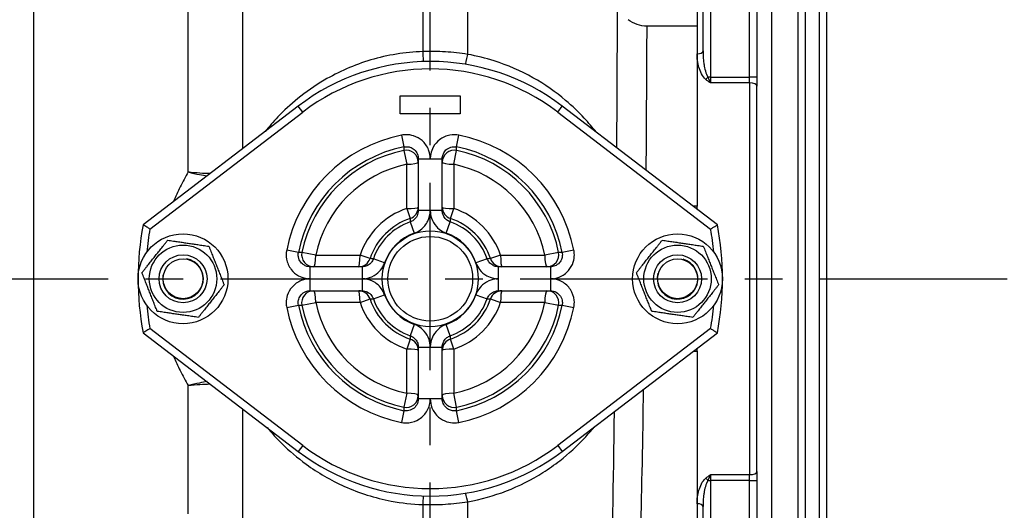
# Model space of a CAD drawing. Header units: millimetres. Extents: x 0 to 5940, y 0 to 4200.
# Tile 35 of 47: x 2077 to 2405, y 2872 to 3036. Entities that reach past the tile are written whole.
import ezdxf

# ---------------------------------------------------------------- set-up
doc = ezdxf.new("R2010")
doc.units = ezdxf.units.MM
doc.header["$LTSCALE"] = 50
doc.linetypes.add('MITTE', pattern=[2, 1.25, -0.25, 0.25, -0.25])
doc.layers.add('02-LINIE-035', color=2, linetype='CONTINUOUS')
doc.layers.add('05-ACHSE', color=1, linetype='MITTE')

msp = doc.modelspace()

# ---------------------------------------------------------------- linework, layer by layer
at = {"layer": '02-LINIE-035'}
for p, q in [((2211.28, 3133.53), (2211.28, 3025.01)), ((2226.28, 3024.06), (2226.28, 3133.53)), ((2151.28, 2992.67), (2151.28, 3081.04)), ((2133.02, 2984.83), (2133.02, 3063.7)), ((2304.78, 3025.21), (2304.78, 3062.17)), ((2307.28, 3062.26), (2307.28, 3016.5)), ((2320.28, 3016.5), (2320.28, 3062.26)), ((2322.78, 3062.17), (2322.78, 3016.41)), ((2081.34, 3059.18), (2081.34, 2839.22)), ((2302.78, 3058.4), (2302.78, 3033.45)), ((2343.55, 3053.34), (2343.55, 2844.06)), ((2346.05, 2844.06), (2346.05, 3052.82)), ((2327.78, 2849.92), (2327.78, 3050.33)), ((2336.44, 3050.33), (2336.44, 2849.92)), ((2338.94, 2849.92), (2338.94, 3050.33)), ((2302.78, 3033.45), (2286.11, 3033.45)), ((2302.78, 3033.45), (2302.78, 2973.38)), ((2302.78, 3033.45), (2302.78, 3024.22)), ((2302.78, 3024.22), (2302.78, 2973.38)), ((2307.28, 3016.5), (2320.28, 3016.5)), ((2307.28, 3016.5), (2307.28, 3014.53)), ((2320.28, 3014.53), (2320.28, 3016.5)), ((2322.78, 3016.41), (2322.78, 3013.46)), ((2320.28, 3014.53), (2307.28, 3014.53)), ((2320.28, 3014.53), (2320.28, 2883.86)), ((2322.78, 2884.93), (2322.78, 3013.46)), ((2203.78, 3004.2), (2203.78, 3010.2)), ((2203.78, 3010.2), (2223.78, 3010.2)), ((2223.78, 3010.2), (2223.78, 3004.2)), ((2169.74, 3006.79), (2117.95, 2967.2)), ((2171.26, 3004.81), (2169.74, 3006.79)), ((2256.29, 3004.81), (2257.81, 3006.79)), ((2309.6, 2967.2), (2257.81, 3006.79)), ((2120.24, 2965.8), (2171.26, 3004.81)), ((2223.78, 3004.2), (2203.78, 3004.2)), ((2256.29, 3004.81), (2307.32, 2965.8)), ((2204.21, 2997.11), (2205, 2993.19)), ((2222.56, 2993.19), (2223.34, 2997.11)), ((2204.97, 2992.03), (2205.93, 2987.39)), ((2221.63, 2987.39), (2222.58, 2992.03)), ((2205.93, 2972.64), (2205.93, 2987.39)), ((2209.78, 2989.26), (2213.78, 2989.26)), ((2209.78, 2989.26), (2209.78, 2971.97)), ((2213.78, 2989.26), (2217.78, 2989.26)), ((2217.78, 2971.97), (2217.78, 2989.26)), ((2221.63, 2987.39), (2221.63, 2972.64)), ((2302.78, 2973.38), (2301.52, 2973.38)), ((2302.78, 2972.41), (2302.78, 2973.38)), ((2205.93, 2972.64), (2207.05, 2969.3)), ((2213.78, 2971.97), (2209.78, 2971.97)), ((2217.78, 2971.97), (2213.78, 2971.97)), ((2220.51, 2969.3), (2221.63, 2972.64)), ((2207.1, 2968.19), (2208.43, 2964.42)), ((2219.13, 2964.42), (2220.45, 2968.19)), ((2169.78, 2957.98), (2165.86, 2958.76)), ((2175.58, 2957.05), (2170.95, 2958)), ((2175.58, 2957.05), (2190.33, 2957.05)), ((2193.68, 2955.93), (2190.33, 2957.05)), ((2237.23, 2957.05), (2233.88, 2955.93)), ((2237.23, 2957.05), (2251.97, 2957.05)), ((2256.61, 2958), (2251.97, 2957.05)), ((2261.7, 2958.76), (2257.78, 2957.98)), ((2198.55, 2954.55), (2194.78, 2955.87)), ((2232.78, 2955.87), (2229, 2954.55)), ((2173.71, 2949.2), (2173.71, 2953.2)), ((2191, 2953.2), (2173.71, 2953.2)), ((2191, 2953.2), (2191, 2949.2)), ((2236.56, 2949.2), (2236.56, 2953.2)), ((2253.85, 2953.2), (2236.56, 2953.2)), ((2253.85, 2953.2), (2253.85, 2949.2)), ((2173.71, 2945.2), (2173.71, 2949.2)), ((2191, 2949.2), (2191, 2945.2)), ((2236.56, 2945.2), (2236.56, 2949.2)), ((2253.85, 2949.2), (2253.85, 2945.2)), ((2173.71, 2945.2), (2191, 2945.2)), ((2194.78, 2942.52), (2198.55, 2943.85)), ((2229, 2943.85), (2232.78, 2942.52)), ((2236.56, 2945.2), (2253.85, 2945.2)), ((2165.86, 2939.63), (2169.78, 2940.41)), ((2170.95, 2940.39), (2175.58, 2941.34)), ((2190.33, 2941.34), (2175.58, 2941.34)), ((2190.33, 2941.34), (2193.68, 2942.47)), ((2233.88, 2942.47), (2237.23, 2941.34)), ((2251.97, 2941.34), (2237.23, 2941.34)), ((2251.97, 2941.34), (2256.61, 2940.39)), ((2257.78, 2940.41), (2261.7, 2939.63)), ((2208.43, 2933.97), (2207.1, 2930.2)), ((2220.45, 2930.2), (2219.13, 2933.97)), ((2117.95, 2931.2), (2169.74, 2891.6)), ((2171.26, 2893.59), (2120.24, 2932.6)), ((2307.32, 2932.6), (2256.29, 2893.59)), ((2257.81, 2891.6), (2309.6, 2931.2)), ((2207.05, 2929.1), (2205.93, 2925.75)), ((2221.63, 2925.75), (2220.51, 2929.1)), ((2205.93, 2911), (2205.93, 2925.75)), ((2209.78, 2926.42), (2213.78, 2926.42)), ((2209.78, 2926.42), (2209.78, 2909.13)), ((2213.78, 2926.42), (2217.78, 2926.42)), ((2217.78, 2909.13), (2217.78, 2926.42)), ((2221.63, 2925.75), (2221.63, 2911)), ((2301.52, 2925.01), (2302.78, 2925.01)), ((2302.78, 2925.01), (2302.78, 2925.98)), ((2302.78, 2925.01), (2302.78, 2864.94)), ((2302.78, 2925.01), (2302.78, 2874.17)), ((2133.02, 2870.74), (2133.02, 2913.56)), ((2205.93, 2911), (2204.97, 2906.37)), ((2222.58, 2906.37), (2221.63, 2911)), ((2213.78, 2909.13), (2209.78, 2909.13)), ((2217.78, 2909.13), (2213.78, 2909.13)), ((2151.28, 2857.09), (2151.28, 2905.72)), ((2205, 2905.2), (2204.21, 2901.28)), ((2223.34, 2901.28), (2222.56, 2905.2)), ((2171.26, 2893.59), (2169.74, 2891.6)), ((2256.29, 2893.59), (2257.81, 2891.6)), ((2322.78, 2884.93), (2322.78, 2881.98)), ((2307.28, 2883.86), (2320.28, 2883.86)), ((2307.28, 2883.86), (2307.28, 2881.89)), ((2320.28, 2881.89), (2307.28, 2881.89)), ((2307.28, 2881.89), (2307.28, 2836.13)), ((2320.28, 2881.89), (2320.28, 2883.86)), ((2320.28, 2836.13), (2320.28, 2881.89)), ((2322.78, 2881.98), (2322.78, 2836.22)), ((2226.28, 2785.45), (2226.28, 2874.84)), ((2211.28, 2873.89), (2211.28, 2825.43)), ((2302.78, 2874.17), (2302.78, 2864.94)), ((2304.78, 2836.22), (2304.78, 2873.19))]:
    msp.add_line(p, q, dxfattribs=at)
for centre, radius in [((2131.28, 2949.2), 15), ((2213.78, 2949.2), 16), ((2296.28, 2949.2), 15), ((2131.28, 2949.2), 11.25), ((2213.78, 2949.2), 14.12), ((2296.28, 2949.2), 11.25), ((2131.28, 2949.2), 8), ((2131.28, 2949.2), 8), ((2296.28, 2949.2), 8), ((2296.28, 2949.2), 8), ((2131.28, 2949.2), 6.64), ((2296.28, 2949.2), 6.64)]:
    msp.add_circle(centre, radius, dxfattribs=at)
for centre, radius, start, end in [((2213.78, 2949.2), 72.5, 52.6006, 127.3994), ((2213.78, 2949.2), 70, 52.6006, 127.3994), ((2213.78, 2949.2), 48.86, 101.2888, 168.7112), ((2213.78, 2949.2), 48.86, 11.2888, 78.7112), ((2213.78, 2949.2), 44.87, 101.2888, 168.7112), ((2213.78, 2949.2), 44.87, 11.2888, 78.7112), ((2213.78, 2949.2), 43.73, 101.6166, 168.3834), ((2213.78, 2949.2), 43.73, 11.6166, 78.3834), ((2213.78, 2949.2), 38.99, 101.6166, 168.3834), ((2213.78, 2949.2), 38.99, 11.6166, 78.3834), ((2213.78, 2949.2), 24.73, 108.5145, 161.4855), ((2213.78, 2949.2), 24.73, 18.5145, 71.4855), ((2213.78, 2949.2), 97.5, 169.3613, 190.6387), ((2213.78, 2949.2), 21.2, 108.5145, 161.4855), ((2213.78, 2949.2), 20.13, 109.3601, 160.6399), ((2213.78, 2949.2), 20.13, 19.3601, 70.6399), ((2213.78, 2949.2), 21.2, 18.5145, 71.4855), ((2213.78, 2949.2), 97.5, 349.3613, 10.6387), ((2213.78, 2949.2), 95, 169.9363, 174.6318), ((2213.78, 2949.2), 16.14, 109.3601, 160.6399), ((2213.78, 2949.2), 16.14, 19.3601, 70.6399), ((2213.78, 2949.2), 95, 5.3682, 10.0637), ((2131.28, 2949.2), 6.79, 170, 80), ((2296.28, 2949.2), 6.79, 164.1665, 74.1665), ((2213.78, 2949.2), 16.14, 199.3601, 250.6399), ((2213.78, 2949.2), 16.14, 289.3601, 340.6399), ((2213.78, 2949.2), 44.87, 191.2888, 258.7112), ((2213.78, 2949.2), 43.73, 191.6166, 258.3834), ((2213.78, 2949.2), 38.99, 191.6166, 258.3834), ((2213.78, 2949.2), 24.73, 198.5145, 251.4855), ((2213.78, 2949.2), 21.2, 198.5145, 251.4855), ((2213.78, 2949.2), 20.13, 199.3601, 250.6399), ((2213.78, 2949.2), 20.13, 289.3601, 340.6399), ((2213.78, 2949.2), 21.2, 288.5145, 341.4855), ((2213.78, 2949.2), 38.99, 281.6166, 348.3834), ((2213.78, 2949.2), 24.73, 288.5145, 341.4855), ((2213.78, 2949.2), 44.87, 281.2888, 348.7112), ((2213.78, 2949.2), 43.73, 281.6166, 348.3834), ((2213.78, 2949.2), 95, 185.3682, 190.0637), ((2213.78, 2949.2), 48.86, 191.2888, 258.7112), ((2213.78, 2949.2), 48.86, 281.2888, 348.7112), ((2213.78, 2949.2), 95, 349.9363, 354.6318), ((2213.78, 2949.2), 72.5, 232.6006, 307.3994), ((2213.78, 2949.2), 70, 232.6006, 307.3994)]:
    msp.add_arc(centre, radius, start, end, dxfattribs=at)
for centre, major_axis, ratio, start_param, end_param in [((2211.28, 3026.66), (0.16, -5), 0.011244, 5.047618, 6.283185), ((2226.28, 3025.68), (-0.81, -4.93), 0.055225, 0, 1.244929), ((2302.78, 3025.21), (2, 0), 0.491963, 4.712389, 6.283185), ((2305.73, 3016.56), (-1.26, -1.55), 0.292558, 1.225914, 1.763561), ((2307.28, 3016.41), (2.5, 0), 0.034899, 1.570796, 1.921566), ((2320.28, 3016.41), (2.5, 0), 0.034899, 0, 1.570796), ((2320.28, 3013.46), (2.5, 0), 0.428436, 0, 1.570796), ((2205.78, 2988.11), (4, 0), 0.999365, 0, 1.773419), ((2221.78, 2988.11), (-4, 0), 0.999365, 4.509766, 6.283185), ((2205.78, 2988.11), (4, 0), 0.180289, 4.749434, 6.283185), ((2221.78, 2988.11), (-4, 0), 0.180289, 0, 1.533751), ((2205.78, 2973.09), (4, 0), 0.110675, 4.749434, 6.283185), ((2205.78, 2973.09), (4, 0), 0.999323, 5.035324, 6.283185), ((2221.78, 2973.09), (-4, 0), 0.999323, 0, 1.247862), ((2221.78, 2973.09), (-4, 0), 0.110675, 0, 1.533751), ((2174.86, 2957.2), (0, -4), 0.999365, 4.509766, 6.283185), ((2174.86, 2957.2), (0, -4), 0.180289, 0, 1.533751), ((2189.89, 2957.2), (0, -4), 0.110675, 0, 1.533751), ((2237.67, 2957.2), (0, -4), 0.110675, 4.749434, 6.283185), ((2252.69, 2957.2), (0, -4), 0.180289, 4.749434, 6.283185), ((2252.69, 2957.2), (0, -4), 0.999365, 0, 1.773419), ((2189.89, 2957.2), (0, -4), 0.999323, 0, 1.247862), ((2237.67, 2957.2), (0, -4), 0.999323, 5.035324, 6.283185), ((2174.86, 2941.2), (0, 4), 0.999365, 0, 1.773419), ((2174.86, 2941.2), (0, 4), 0.180289, 4.749434, 6.283185), ((2189.89, 2941.2), (0, 4), 0.999323, 5.035324, 6.283185), ((2189.89, 2941.2), (0, 4), 0.110675, 4.749434, 6.283185), ((2237.67, 2941.2), (0, 4), 0.999323, 0, 1.247862), ((2237.67, 2941.2), (0, 4), 0.110675, 0, 1.533751), ((2252.69, 2941.2), (0, 4), 0.180289, 0, 1.533751), ((2252.69, 2941.2), (0, 4), 0.999365, 4.509766, 6.283185), ((2205.78, 2925.31), (4, 0), 0.999323, 0, 1.247862), ((2221.78, 2925.31), (-4, 0), 0.999323, 5.035324, 6.283185), ((2205.78, 2925.31), (4, 0), 0.110675, 0, 1.533751), ((2221.78, 2925.31), (-4, 0), 0.110675, 4.749434, 6.283185), ((2205.78, 2910.28), (4, 0), 0.180289, 0, 1.533751), ((2221.78, 2910.28), (-4, 0), 0.180289, 4.749434, 6.283185), ((2205.78, 2910.28), (4, 0), 0.999365, 4.509766, 6.283185), ((2221.78, 2910.28), (-4, 0), 0.999365, 0, 1.773419), ((2320.28, 2884.93), (2.5, 0), 0.428436, 4.712389, 6.283185), ((2305.73, 2881.83), (-1.26, 1.55), 0.292558, 4.519624, 5.057272), ((2307.28, 2881.98), (2.5, 0), 0.034899, 4.361619, 4.712389), ((2320.28, 2881.98), (2.5, 0), 0.034899, 4.712389, 6.283185), ((2211.28, 2871.74), (0.16, 5), 0.015393, 0, 1.125776), ((2226.28, 2872.71), (-0.81, 4.93), 0.07571, 5.146214, 6.283185), ((2302.78, 2873.19), (2, 0), 0.491963, 0, 1.570796)]:
    msp.add_ellipse(centre, major_axis=major_axis, ratio=ratio, start_param=start_param, end_param=end_param, dxfattribs=at)
for points, knots in [([(2276.19, 3058.05), (2276.18, 3053.72), (2276.17, 3049.18), (2276.11, 3028.95), (2276.04, 3011.4), (2275.93, 2992.96)], [5.431675, 5.431675, 5.431675, 5.431675, 7.174026, 7.174026, 12.909968, 12.909968, 12.909968, 12.909968]), ([(2286.11, 3033.45), (2284.97, 3033.45), (2283.85, 3033.64), (2281.71, 3034.37), (2280.72, 3034.9), (2279.83, 3035.59), (2279.8, 3035.61), (2279.78, 3035.63)], [-1.1266337, -1.1266337, -1.1266337, -1.1266337, -0.7846157, -0.7846157, -0.4349965, -0.4349965, -0.4254858, -0.4254858, -0.4254858, -0.4254858]), ([(2211.28, 3025.01), (2205.38, 3024.81), (2199.5, 3023.84), (2188.37, 3020.54), (2183.14, 3018.22), (2175.22, 3013.57), (2172.26, 3011.49), (2167.14, 3007.34), (2164.94, 3005.28), (2161.4, 3001.58), (2159.98, 2999.94), (2158.7, 2998.35)], [-10.6042, -10.6042, -10.6042, -10.6042, -8.684954, -8.684954, -6.760011, -6.760011, -5.45302, -5.45302, -4.280208, -4.280208, -3.359089, -3.359089, -3.359089, -3.359089]), ([(2226.28, 3024.06), (2223.81, 3024.45), (2221.31, 3024.73), (2216.3, 3025.05), (2213.79, 3025.09), (2211.28, 3025.01)], [-1.506176, -1.506176, -1.506176, -1.506176, -0.753088, -0.753088, 0, 0, 0, 0]), ([(2269.1, 2998.17), (2267.91, 2999.68), (2266.59, 3001.23), (2263.28, 3004.79), (2261.2, 3006.8), (2255.67, 3011.47), (2252.01, 3014.05), (2244, 3018.55), (2239.64, 3020.46), (2232.21, 3022.81), (2229.25, 3023.54), (2226.28, 3024.06)], [-6.042336, -6.042336, -6.042336, -6.042336, -5.210533, -5.210533, -4.125307, -4.125307, -2.568503, -2.568503, -0.9963, -0.9963, 0, 0, 0, 0]), ([(2305.73, 3015.69), (2305.08, 3016.21), (2304.64, 3016.88), (2304.27, 3017.58), (2303.91, 3018.28), (2303.63, 3019), (2303.42, 3019.74), (2302.98, 3021.21), (2302.78, 3022.72), (2302.78, 3024.22)], [0, 0, 0, 0, 0.25, 0.25, 0.25, 0.5, 0.5, 0.5, 1, 1, 1, 1]), ([(2304.78, 3025.21), (2304.78, 3023.72), (2304.88, 3022.24), (2305.11, 3020.77), (2305.12, 3020.72), (2305.12, 3020.68), (2305.13, 3020.63), (2305.24, 3019.94), (2305.38, 3019.25), (2305.57, 3018.58), (2305.58, 3018.53), (2305.59, 3018.48), (2305.61, 3018.43), (2305.8, 3017.76), (2306.02, 3017.09), (2306.42, 3016.5)], [0, 0, 0, 0, 0.5, 0.5, 0.5, 0.515316, 0.515316, 0.515316, 0.75, 0.75, 0.75, 0.766696, 0.766696, 0.766696, 1, 1, 1, 1]), ([(2306.42, 3016.5), (2306.71, 3015.82), (2306.99, 3015.16), (2307.27, 3014.55), (2307.28, 3014.54), (2307.28, 3014.54), (2307.28, 3014.53)], [0, 0, 0, 0, 0.99355, 0.99355, 0.99355, 1, 1, 1, 1]), ([(2307.28, 3014.53), (2307.28, 3014.54), (2307.27, 3014.54), (2307.27, 3014.54), (2306.75, 3014.92), (2306.23, 3015.29), (2305.73, 3015.69)], [0, 0, 0, 0, 0.00668, 0.00668, 0.00668, 1, 1, 1, 1]), ([(2213.78, 2989.26), (2213.78, 2990.28), (2213.58, 2991.29), (2212.74, 2993.41), (2211.98, 2994.48), (2210.2, 2996.02), (2209.24, 2996.56), (2207.42, 2997.14), (2206.59, 2997.27), (2205.24, 2997.27), (2204.72, 2997.22), (2204.21, 2997.11)], [-1.4145, -1.4145, -1.4145, -1.4145, -1.110357, -1.110357, -0.728553, -0.728553, -0.404752, -0.404752, -0.155674, -0.155674, 0, 0, 0, 0]), ([(2223.34, 2997.11), (2222.36, 2997.31), (2221.33, 2997.32), (2219.09, 2996.91), (2217.89, 2996.37), (2216.03, 2994.93), (2215.31, 2994.09), (2214.38, 2992.42), (2214.09, 2991.63), (2213.83, 2990.3), (2213.78, 2989.78), (2213.78, 2989.26)], [-1.414508, -1.414508, -1.414508, -1.414508, -1.112177, -1.112177, -0.729875, -0.729875, -0.405486, -0.405486, -0.155956, -0.155956, 0, 0, 0, 0]), ([(2205, 2993.19), (2205, 2993.14), (2204.99, 2993.09), (2204.99, 2992.88), (2204.99, 2992.74), (2204.99, 2992.59), (2204.98, 2992.45), (2204.98, 2992.3), (2204.98, 2992.11), (2204.97, 2992.07), (2204.97, 2992.03)], [-4.131805, -4.131805, -4.131805, -4.131805, -3.674586, -3.674586, -2.444798, -2.444798, -2.444798, -1.222399, -1.222399, -0.870477, -0.870477, -0.870477, -0.870477]), ([(2205, 2993.19), (2205.25, 2993.24), (2205.51, 2993.27), (2206.18, 2993.27), (2206.6, 2993.21), (2207.51, 2992.92), (2207.99, 2992.65), (2208.88, 2991.88), (2209.26, 2991.34), (2209.68, 2990.28), (2209.78, 2989.77), (2209.78, 2989.26)], [0, 0, 0, 0, 0.155674, 0.155674, 0.404752, 0.404752, 0.728553, 0.728553, 1.110357, 1.110357, 1.4145, 1.4145, 1.4145, 1.4145]), ([(2217.78, 2989.26), (2217.78, 2989.52), (2217.8, 2989.78), (2217.94, 2990.45), (2218.08, 2990.84), (2218.54, 2991.68), (2218.9, 2992.1), (2219.83, 2992.82), (2220.43, 2993.09), (2221.55, 2993.3), (2222.07, 2993.29), (2222.56, 2993.19)], [0, 0, 0, 0, 0.155956, 0.155956, 0.405486, 0.405486, 0.729875, 0.729875, 1.112177, 1.112177, 1.414508, 1.414508, 1.414508, 1.414508]), ([(2222.58, 2992.03), (2222.58, 2992.07), (2222.58, 2992.11), (2222.58, 2992.3), (2222.58, 2992.45), (2222.57, 2992.59), (2222.57, 2992.74), (2222.57, 2992.88), (2222.56, 2993.09), (2222.56, 2993.14), (2222.56, 2993.19)], [-4.033898, -4.033898, -4.033898, -4.033898, -3.681975, -3.681975, -2.459576, -2.459576, -2.459576, -1.229788, -1.229788, -0.77257, -0.77257, -0.77257, -0.77257]), ([(2133.02, 2984.83), (2132.05, 2983.2), (2131.15, 2981.54), (2129.52, 2978.24), (2128.79, 2976.61), (2128.11, 2974.96)], [-32.823449, -32.823449, -32.823449, -32.823449, -32.161435, -32.161435, -31.535525, -31.535525, -31.535525, -31.535525]), ([(2140.3, 2984.28), (2139.22, 2984.29), (2138.09, 2984.34), (2135.66, 2984.52), (2134.34, 2984.66), (2133.02, 2984.83)], [-0.5816102, -0.5816102, -0.5816102, -0.5816102, -0.3038196, -0.3038196, 0.0017816, 0.0017816, 0.0017816, 0.0017816]), ([(2133.02, 2984.83), (2134.3, 2984.5), (2135.58, 2984.21), (2137.66, 2983.79), (2138.49, 2983.64), (2139.3, 2983.51)], [-0.0017816, -0.0017816, -0.0017816, -0.0017816, 0.3038196, 0.3038196, 0.5131712, 0.5131712, 0.5131712, 0.5131712]), ([(2209.78, 2971.97), (2209.78, 2971.37), (2209.64, 2970.76), (2209.09, 2969.64), (2208.67, 2969.13), (2207.84, 2968.51), (2207.48, 2968.33), (2207.1, 2968.19)], [0, 0, 0, 0, 0.3641503, 0.3641503, 0.7473615, 0.7473615, 0.9868686, 0.9868686, 0.9868686, 0.9868686]), ([(2208.43, 2964.42), (2209.18, 2964.69), (2209.9, 2965.06), (2211.56, 2966.3), (2212.4, 2967.31), (2213.5, 2969.55), (2213.78, 2970.76), (2213.78, 2971.97)], [-0.9868686, -0.9868686, -0.9868686, -0.9868686, -0.7473615, -0.7473615, -0.3641503, -0.3641503, 0, 0, 0, 0]), ([(2213.78, 2971.97), (2213.78, 2971.11), (2213.92, 2970.25), (2214.53, 2968.41), (2215.09, 2967.46), (2216.35, 2966.03), (2217, 2965.5), (2218.17, 2964.81), (2218.64, 2964.59), (2219.13, 2964.42)], [-0.9868814, -0.9868814, -0.9868814, -0.9868814, -0.7287185, -0.7287185, -0.4048436, -0.4048436, -0.1557091, -0.1557091, 0, 0, 0, 0]), ([(2220.45, 2968.19), (2220.21, 2968.28), (2219.97, 2968.39), (2219.39, 2968.73), (2219.07, 2969), (2218.43, 2969.71), (2218.16, 2970.19), (2217.85, 2971.11), (2217.78, 2971.54), (2217.78, 2971.97)], [0, 0, 0, 0, 0.1557091, 0.1557091, 0.4048436, 0.4048436, 0.7287185, 0.7287185, 0.9868814, 0.9868814, 0.9868814, 0.9868814]), ([(2120.24, 2965.8), (2120.24, 2965.8), (2120.24, 2965.8), (2120.06, 2965.91), (2119.89, 2966.01), (2119.56, 2966.21), (2119.4, 2966.31), (2118.98, 2966.57), (2118.74, 2966.71), (2118.36, 2966.95), (2118.21, 2967.04), (2118.01, 2967.17), (2117.95, 2967.2), (2117.95, 2967.2)], [-0.0007591, -0.0007591, -0.0007591, -0.0007591, 0, 0, 0.059883, 0.059883, 0.1193751, 0.1193751, 0.2210258, 0.2210258, 0.3159514, 0.3159514, 0.4077297, 0.4077297, 0.4077297, 0.4077297]), ([(2207.05, 2969.3), (2207.05, 2969.27), (2207.05, 2969.24), (2207.06, 2969.05), (2207.07, 2968.89), (2207.08, 2968.73), (2207.08, 2968.59), (2207.09, 2968.46), (2207.1, 2968.28), (2207.1, 2968.24), (2207.1, 2968.19)], [-3.812843, -3.812843, -3.812843, -3.812843, -3.574528, -3.574528, -2.244455, -2.244455, -2.244455, -1.122227, -1.122227, -0.77261, -0.77261, -0.77261, -0.77261]), ([(2220.45, 2968.19), (2220.46, 2968.24), (2220.46, 2968.28), (2220.47, 2968.46), (2220.47, 2968.59), (2220.48, 2968.73), (2220.49, 2968.89), (2220.5, 2969.05), (2220.51, 2969.24), (2220.51, 2969.27), (2220.51, 2969.3)], [-4.131992, -4.131992, -4.131992, -4.131992, -3.782374, -3.782374, -2.660147, -2.660147, -2.660147, -1.330073, -1.330073, -1.091758, -1.091758, -1.091758, -1.091758]), ([(2307.32, 2965.8), (2307.32, 2965.8), (2307.32, 2965.8), (2307.49, 2965.91), (2307.66, 2966.01), (2308, 2966.21), (2308.16, 2966.31), (2308.58, 2966.57), (2308.82, 2966.71), (2309.2, 2966.95), (2309.35, 2967.04), (2309.55, 2967.17), (2309.6, 2967.2), (2309.6, 2967.2)], [-0.4075085, -0.4075085, -0.4075085, -0.4075085, -0.4067513, -0.4067513, -0.347012, -0.347012, -0.2876627, -0.2876627, -0.1862559, -0.1862559, -0.0915581, -0.0915581, 0, 0, 0, 0]), ([(2165.86, 2958.76), (2165.66, 2957.77), (2165.66, 2956.75), (2166.07, 2954.5), (2166.6, 2953.31), (2168.04, 2951.44), (2168.88, 2950.73), (2170.56, 2949.8), (2171.35, 2949.51), (2172.67, 2949.25), (2173.19, 2949.2), (2173.71, 2949.2)], [-1.414508, -1.414508, -1.414508, -1.414508, -1.112177, -1.112177, -0.729875, -0.729875, -0.405486, -0.405486, -0.155956, -0.155956, 0, 0, 0, 0]), ([(2173.71, 2953.2), (2173.45, 2953.2), (2173.19, 2953.22), (2172.53, 2953.35), (2172.13, 2953.5), (2171.29, 2953.96), (2170.87, 2954.32), (2170.15, 2955.25), (2169.88, 2955.85), (2169.68, 2956.97), (2169.68, 2957.49), (2169.78, 2957.98)], [0, 0, 0, 0, 0.155956, 0.155956, 0.405486, 0.405486, 0.729875, 0.729875, 1.112177, 1.112177, 1.414508, 1.414508, 1.414508, 1.414508]), ([(2170.95, 2958), (2170.91, 2958), (2170.86, 2958), (2170.68, 2958), (2170.53, 2957.99), (2170.38, 2957.99), (2170.24, 2957.99), (2170.09, 2957.99), (2169.89, 2957.98), (2169.84, 2957.98), (2169.78, 2957.98)], [-4.033898, -4.033898, -4.033898, -4.033898, -3.681975, -3.681975, -2.459576, -2.459576, -2.459576, -1.229788, -1.229788, -0.77257, -0.77257, -0.77257, -0.77257]), ([(2253.85, 2949.2), (2254.86, 2949.2), (2255.87, 2949.39), (2258, 2950.24), (2259.06, 2951), (2260.6, 2952.78), (2261.14, 2953.74), (2261.72, 2955.55), (2261.85, 2956.38), (2261.85, 2957.73), (2261.8, 2958.25), (2261.7, 2958.76)], [-1.414508, -1.414508, -1.414508, -1.414508, -1.110346, -1.110346, -0.728553, -0.728553, -0.404752, -0.404752, -0.155674, -0.155674, 0, 0, 0, 0]), ([(2257.78, 2957.98), (2257.83, 2957.72), (2257.85, 2957.47), (2257.85, 2956.79), (2257.79, 2956.38), (2257.5, 2955.47), (2257.23, 2954.99), (2256.46, 2954.1), (2255.92, 2953.72), (2254.86, 2953.29), (2254.35, 2953.2), (2253.85, 2953.2)], [0, 0, 0, 0, 0.155674, 0.155674, 0.404752, 0.404752, 0.728553, 0.728553, 1.110346, 1.110346, 1.414508, 1.414508, 1.414508, 1.414508]), ([(2257.78, 2957.98), (2257.72, 2957.98), (2257.67, 2957.98), (2257.47, 2957.99), (2257.32, 2957.99), (2257.17, 2957.99), (2257.03, 2957.99), (2256.88, 2958), (2256.69, 2958), (2256.65, 2958), (2256.61, 2958)], [-4.131805, -4.131805, -4.131805, -4.131805, -3.674586, -3.674586, -2.444798, -2.444798, -2.444798, -1.222399, -1.222399, -0.870477, -0.870477, -0.870477, -0.870477]), ([(2194.78, 2955.87), (2194.7, 2955.63), (2194.59, 2955.39), (2194.24, 2954.81), (2193.98, 2954.48), (2193.26, 2953.85), (2192.78, 2953.57), (2191.86, 2953.27), (2191.43, 2953.2), (2191, 2953.2)], [0, 0, 0, 0, 0.1557091, 0.1557091, 0.4048436, 0.4048436, 0.7287185, 0.7287185, 0.9868814, 0.9868814, 0.9868814, 0.9868814]), ([(2191, 2949.2), (2191.86, 2949.2), (2192.72, 2949.34), (2194.56, 2949.95), (2195.52, 2950.5), (2196.94, 2951.77), (2197.48, 2952.42), (2198.16, 2953.58), (2198.38, 2954.06), (2198.55, 2954.55)], [-0.9868814, -0.9868814, -0.9868814, -0.9868814, -0.7287185, -0.7287185, -0.4048436, -0.4048436, -0.1557091, -0.1557091, 0, 0, 0, 0]), ([(2194.78, 2955.87), (2194.74, 2955.87), (2194.7, 2955.88), (2194.52, 2955.89), (2194.38, 2955.89), (2194.25, 2955.9), (2194.09, 2955.91), (2193.93, 2955.92), (2193.74, 2955.92), (2193.71, 2955.93), (2193.68, 2955.93)], [-4.131992, -4.131992, -4.131992, -4.131992, -3.782374, -3.782374, -2.660147, -2.660147, -2.660147, -1.330073, -1.330073, -1.091758, -1.091758, -1.091758, -1.091758]), ([(2229, 2954.55), (2229.29, 2953.74), (2229.7, 2952.98), (2230.89, 2951.44), (2231.73, 2950.73), (2233.4, 2949.8), (2234.19, 2949.51), (2235.52, 2949.25), (2236.04, 2949.2), (2236.56, 2949.2)], [-0.9868814, -0.9868814, -0.9868814, -0.9868814, -0.7299208, -0.7299208, -0.4055115, -0.4055115, -0.155966, -0.155966, 0, 0, 0, 0]), ([(2233.88, 2955.93), (2233.85, 2955.93), (2233.82, 2955.92), (2233.63, 2955.92), (2233.47, 2955.91), (2233.31, 2955.9), (2233.17, 2955.89), (2233.04, 2955.89), (2232.86, 2955.88), (2232.82, 2955.87), (2232.78, 2955.87)], [-3.812843, -3.812843, -3.812843, -3.812843, -3.574528, -3.574528, -2.244455, -2.244455, -2.244455, -1.122227, -1.122227, -0.77261, -0.77261, -0.77261, -0.77261]), ([(2236.56, 2953.2), (2236.3, 2953.2), (2236.04, 2953.22), (2235.37, 2953.35), (2234.98, 2953.5), (2234.14, 2953.96), (2233.72, 2954.32), (2233.13, 2955.09), (2232.92, 2955.47), (2232.78, 2955.87)], [0, 0, 0, 0, 0.155966, 0.155966, 0.4055115, 0.4055115, 0.7299208, 0.7299208, 0.9868814, 0.9868814, 0.9868814, 0.9868814]), ([(2173.71, 2949.2), (2172.7, 2949.2), (2171.68, 2949), (2169.56, 2948.15), (2168.49, 2947.4), (2166.95, 2945.62), (2166.41, 2944.66), (2165.83, 2942.84), (2165.71, 2942.01), (2165.71, 2940.66), (2165.76, 2940.14), (2165.86, 2939.63)], [-1.4145, -1.4145, -1.4145, -1.4145, -1.110357, -1.110357, -0.728553, -0.728553, -0.404752, -0.404752, -0.155674, -0.155674, 0, 0, 0, 0]), ([(2198.55, 2943.85), (2198.29, 2944.6), (2197.91, 2945.31), (2196.68, 2946.98), (2195.67, 2947.82), (2193.43, 2948.92), (2192.21, 2949.2), (2191, 2949.2)], [-0.9868686, -0.9868686, -0.9868686, -0.9868686, -0.7473615, -0.7473615, -0.3641503, -0.3641503, 0, 0, 0, 0]), ([(2236.56, 2949.2), (2235.7, 2949.2), (2234.84, 2949.06), (2233, 2948.44), (2232.04, 2947.89), (2230.61, 2946.62), (2230.08, 2945.97), (2229.4, 2944.81), (2229.18, 2944.34), (2229, 2943.85)], [-0.9868686, -0.9868686, -0.9868686, -0.9868686, -0.7287185, -0.7287185, -0.4048436, -0.4048436, -0.1557091, -0.1557091, 0, 0, 0, 0]), ([(2261.7, 2939.63), (2261.85, 2940.41), (2261.89, 2941.22), (2261.68, 2943.29), (2261.24, 2944.52), (2259.84, 2946.65), (2258.88, 2947.55), (2256.57, 2948.84), (2255.21, 2949.2), (2253.85, 2949.2)], [-1.4145, -1.4145, -1.4145, -1.4145, -1.175054, -1.175054, -0.791941, -0.791941, -0.409457, -0.409457, 0, 0, 0, 0]), ([(2169.78, 2940.41), (2169.73, 2940.67), (2169.71, 2940.93), (2169.7, 2941.6), (2169.77, 2942.02), (2170.06, 2942.93), (2170.33, 2943.41), (2171.1, 2944.3), (2171.63, 2944.68), (2172.7, 2945.1), (2173.2, 2945.2), (2173.71, 2945.2)], [0, 0, 0, 0, 0.155674, 0.155674, 0.404752, 0.404752, 0.728553, 0.728553, 1.110357, 1.110357, 1.4145, 1.4145, 1.4145, 1.4145]), ([(2191, 2945.2), (2191.61, 2945.2), (2192.22, 2945.06), (2193.34, 2944.51), (2193.84, 2944.09), (2194.46, 2943.26), (2194.65, 2942.9), (2194.78, 2942.52)], [0, 0, 0, 0, 0.3641503, 0.3641503, 0.7473615, 0.7473615, 0.9868686, 0.9868686, 0.9868686, 0.9868686]), ([(2232.78, 2942.52), (2232.86, 2942.77), (2232.97, 2943), (2233.31, 2943.58), (2233.58, 2943.91), (2234.3, 2944.54), (2234.77, 2944.82), (2235.7, 2945.13), (2236.13, 2945.2), (2236.56, 2945.2)], [0, 0, 0, 0, 0.1557091, 0.1557091, 0.4048436, 0.4048436, 0.7287185, 0.7287185, 0.9868686, 0.9868686, 0.9868686, 0.9868686]), ([(2253.85, 2945.2), (2254.53, 2945.2), (2255.21, 2945.02), (2256.36, 2944.37), (2256.84, 2943.93), (2257.55, 2942.86), (2257.77, 2942.24), (2257.87, 2941.21), (2257.85, 2940.81), (2257.78, 2940.41)], [0, 0, 0, 0, 0.409457, 0.409457, 0.791941, 0.791941, 1.175054, 1.175054, 1.4145, 1.4145, 1.4145, 1.4145]), ([(2169.78, 2940.41), (2169.84, 2940.41), (2169.89, 2940.41), (2170.09, 2940.41), (2170.24, 2940.41), (2170.38, 2940.4), (2170.53, 2940.4), (2170.68, 2940.4), (2170.86, 2940.39), (2170.91, 2940.39), (2170.95, 2940.39)], [-4.131805, -4.131805, -4.131805, -4.131805, -3.674586, -3.674586, -2.444798, -2.444798, -2.444798, -1.222399, -1.222399, -0.870477, -0.870477, -0.870477, -0.870477]), ([(2193.68, 2942.47), (2193.71, 2942.47), (2193.74, 2942.47), (2193.93, 2942.48), (2194.09, 2942.49), (2194.25, 2942.49), (2194.38, 2942.5), (2194.52, 2942.51), (2194.7, 2942.52), (2194.74, 2942.52), (2194.78, 2942.52)], [-3.812843, -3.812843, -3.812843, -3.812843, -3.574528, -3.574528, -2.244455, -2.244455, -2.244455, -1.122227, -1.122227, -0.77261, -0.77261, -0.77261, -0.77261]), ([(2232.78, 2942.52), (2232.82, 2942.52), (2232.86, 2942.52), (2233.04, 2942.51), (2233.17, 2942.5), (2233.31, 2942.49), (2233.47, 2942.49), (2233.63, 2942.48), (2233.82, 2942.47), (2233.85, 2942.47), (2233.88, 2942.47)], [-4.131992, -4.131992, -4.131992, -4.131992, -3.782374, -3.782374, -2.660147, -2.660147, -2.660147, -1.330073, -1.330073, -1.091758, -1.091758, -1.091758, -1.091758]), ([(2256.61, 2940.39), (2256.65, 2940.39), (2256.69, 2940.39), (2256.88, 2940.4), (2257.03, 2940.4), (2257.17, 2940.4), (2257.32, 2940.41), (2257.47, 2940.41), (2257.67, 2940.41), (2257.72, 2940.41), (2257.78, 2940.41)], [-4.033898, -4.033898, -4.033898, -4.033898, -3.681975, -3.681975, -2.459576, -2.459576, -2.459576, -1.229788, -1.229788, -0.77257, -0.77257, -0.77257, -0.77257]), ([(2213.78, 2926.42), (2213.78, 2927.28), (2213.64, 2928.14), (2213.02, 2929.98), (2212.47, 2930.93), (2211.2, 2932.36), (2210.55, 2932.89), (2209.39, 2933.58), (2208.92, 2933.8), (2208.43, 2933.97)], [-0.9868686, -0.9868686, -0.9868686, -0.9868686, -0.7287185, -0.7287185, -0.4048436, -0.4048436, -0.1557091, -0.1557091, 0, 0, 0, 0]), ([(2219.13, 2933.97), (2218.32, 2933.69), (2217.56, 2933.27), (2216.03, 2932.09), (2215.31, 2931.25), (2214.38, 2929.58), (2214.09, 2928.78), (2213.83, 2927.46), (2213.78, 2926.94), (2213.78, 2926.42)], [-0.9868814, -0.9868814, -0.9868814, -0.9868814, -0.7299208, -0.7299208, -0.4055115, -0.4055115, -0.155966, -0.155966, 0, 0, 0, 0]), ([(2120.24, 2932.6), (2120.24, 2932.59), (2120.24, 2932.59), (2120.06, 2932.49), (2119.89, 2932.38), (2119.56, 2932.18), (2119.4, 2932.08), (2118.98, 2931.83), (2118.74, 2931.68), (2118.36, 2931.44), (2118.21, 2931.35), (2118.01, 2931.23), (2117.95, 2931.2), (2117.95, 2931.2)], [-0.4075085, -0.4075085, -0.4075085, -0.4075085, -0.4067513, -0.4067513, -0.347012, -0.347012, -0.2876627, -0.2876627, -0.1862559, -0.1862559, -0.0915581, -0.0915581, 0, 0, 0, 0]), ([(2307.32, 2932.6), (2307.32, 2932.59), (2307.32, 2932.59), (2307.49, 2932.49), (2307.66, 2932.38), (2308, 2932.18), (2308.16, 2932.08), (2308.58, 2931.83), (2308.82, 2931.68), (2309.2, 2931.44), (2309.35, 2931.35), (2309.55, 2931.23), (2309.6, 2931.2), (2309.6, 2931.2)], [-0.0007591, -0.0007591, -0.0007591, -0.0007591, 0, 0, 0.059883, 0.059883, 0.1193751, 0.1193751, 0.2210258, 0.2210258, 0.3159514, 0.3159514, 0.4077297, 0.4077297, 0.4077297, 0.4077297]), ([(2207.1, 2930.2), (2207.1, 2930.16), (2207.1, 2930.12), (2207.09, 2929.94), (2207.08, 2929.8), (2207.08, 2929.67), (2207.07, 2929.51), (2207.06, 2929.34), (2207.05, 2929.16), (2207.05, 2929.13), (2207.05, 2929.1)], [-4.131992, -4.131992, -4.131992, -4.131992, -3.782374, -3.782374, -2.660147, -2.660147, -2.660147, -1.330073, -1.330073, -1.091758, -1.091758, -1.091758, -1.091758]), ([(2207.1, 2930.2), (2207.35, 2930.11), (2207.59, 2930), (2208.17, 2929.66), (2208.49, 2929.39), (2209.13, 2928.68), (2209.4, 2928.2), (2209.71, 2927.28), (2209.78, 2926.85), (2209.78, 2926.42)], [0, 0, 0, 0, 0.1557091, 0.1557091, 0.4048436, 0.4048436, 0.7287185, 0.7287185, 0.9868686, 0.9868686, 0.9868686, 0.9868686]), ([(2217.78, 2926.42), (2217.78, 2926.68), (2217.8, 2926.94), (2217.94, 2927.6), (2218.08, 2928), (2218.54, 2928.84), (2218.9, 2929.26), (2219.67, 2929.85), (2220.05, 2930.06), (2220.45, 2930.2)], [0, 0, 0, 0, 0.155966, 0.155966, 0.4055115, 0.4055115, 0.7299208, 0.7299208, 0.9868814, 0.9868814, 0.9868814, 0.9868814]), ([(2220.51, 2929.1), (2220.51, 2929.13), (2220.51, 2929.16), (2220.5, 2929.34), (2220.49, 2929.51), (2220.48, 2929.67), (2220.47, 2929.8), (2220.47, 2929.94), (2220.46, 2930.12), (2220.46, 2930.16), (2220.45, 2930.2)], [-3.812843, -3.812843, -3.812843, -3.812843, -3.574528, -3.574528, -2.244455, -2.244455, -2.244455, -1.122227, -1.122227, -0.77261, -0.77261, -0.77261, -0.77261]), ([(2128.11, 2923.43), (2128.79, 2921.78), (2129.52, 2920.15), (2131.15, 2916.86), (2132.05, 2915.19), (2133.02, 2913.56)], [-25.330103, -25.330103, -25.330103, -25.330103, -24.704193, -24.704193, -24.042179, -24.042179, -24.042179, -24.042179]), ([(2139.3, 2914.88), (2138.49, 2914.75), (2137.66, 2914.6), (2135.58, 2914.18), (2134.3, 2913.89), (2133.02, 2913.56)], [1.5175827, 1.5175827, 1.5175827, 1.5175827, 1.7269343, 1.7269343, 2.0325355, 2.0325355, 2.0325355, 2.0325355]), ([(2133.02, 2913.56), (2134.34, 2913.74), (2135.66, 2913.87), (2138.09, 2914.05), (2139.22, 2914.1), (2140.3, 2914.12)], [-2.0325355, -2.0325355, -2.0325355, -2.0325355, -1.7269343, -1.7269343, -1.4491437, -1.4491437, -1.4491437, -1.4491437]), ([(2204.21, 2901.28), (2205, 2901.12), (2205.8, 2901.08), (2207.87, 2901.3), (2209.1, 2901.74), (2211.24, 2903.14), (2212.13, 2904.1), (2213.42, 2906.4), (2213.78, 2907.76), (2213.78, 2909.13)], [-1.4145, -1.4145, -1.4145, -1.4145, -1.175054, -1.175054, -0.791941, -0.791941, -0.409457, -0.409457, 0, 0, 0, 0]), ([(2209.78, 2909.13), (2209.78, 2908.45), (2209.6, 2907.76), (2208.96, 2906.61), (2208.51, 2906.13), (2207.44, 2905.43), (2206.82, 2905.21), (2205.79, 2905.1), (2205.39, 2905.12), (2205, 2905.2)], [0, 0, 0, 0, 0.409457, 0.409457, 0.791941, 0.791941, 1.175054, 1.175054, 1.4145, 1.4145, 1.4145, 1.4145]), ([(2213.78, 2909.13), (2213.78, 2908.12), (2213.97, 2907.1), (2214.82, 2904.98), (2215.58, 2903.91), (2217.36, 2902.37), (2218.32, 2901.83), (2220.14, 2901.25), (2220.97, 2901.12), (2222.32, 2901.13), (2222.84, 2901.18), (2223.34, 2901.28)], [-1.414508, -1.414508, -1.414508, -1.414508, -1.110346, -1.110346, -0.728553, -0.728553, -0.404752, -0.404752, -0.155674, -0.155674, 0, 0, 0, 0]), ([(2222.56, 2905.2), (2222.31, 2905.15), (2222.05, 2905.12), (2221.37, 2905.12), (2220.96, 2905.19), (2220.05, 2905.48), (2219.57, 2905.75), (2218.68, 2906.52), (2218.3, 2907.05), (2217.88, 2908.11), (2217.78, 2908.62), (2217.78, 2909.13)], [0, 0, 0, 0, 0.155674, 0.155674, 0.404752, 0.404752, 0.728553, 0.728553, 1.110346, 1.110346, 1.414508, 1.414508, 1.414508, 1.414508]), ([(2204.97, 2906.37), (2204.97, 2906.32), (2204.98, 2906.28), (2204.98, 2906.09), (2204.98, 2905.95), (2204.99, 2905.8), (2204.99, 2905.66), (2204.99, 2905.51), (2204.99, 2905.31), (2205, 2905.25), (2205, 2905.2)], [-4.033898, -4.033898, -4.033898, -4.033898, -3.681975, -3.681975, -2.459576, -2.459576, -2.459576, -1.229788, -1.229788, -0.77257, -0.77257, -0.77257, -0.77257]), ([(2222.56, 2905.2), (2222.56, 2905.25), (2222.56, 2905.31), (2222.57, 2905.51), (2222.57, 2905.66), (2222.57, 2905.8), (2222.58, 2905.95), (2222.58, 2906.09), (2222.58, 2906.28), (2222.58, 2906.32), (2222.58, 2906.37)], [-4.131805, -4.131805, -4.131805, -4.131805, -3.674586, -3.674586, -2.444798, -2.444798, -2.444798, -1.222399, -1.222399, -0.870477, -0.870477, -0.870477, -0.870477]), ([(2159.35, 2899.55), (2160.83, 2897.77), (2162.49, 2895.95), (2166.73, 2891.8), (2169.43, 2889.48), (2176.24, 2884.53), (2180.54, 2882), (2190.06, 2877.75), (2195.33, 2876.07), (2204.23, 2874.4), (2207.75, 2874.01), (2211.28, 2873.89)], [-7.000058, -7.000058, -7.000058, -7.000058, -5.998739, -5.998739, -4.674995, -4.674995, -2.957316, -2.957316, -1.146738, -1.146738, 0, 0, 0, 0]), ([(2226.28, 2874.84), (2230.67, 2875.61), (2235.02, 2876.82), (2243.5, 2880.09), (2247.61, 2882.18), (2253.34, 2885.81), (2255.2, 2887.13), (2260.02, 2890.88), (2262.79, 2893.44), (2266.37, 2897.27), (2267.46, 2898.52), (2268.46, 2899.74)], [-7.836818, -7.836818, -7.836818, -7.836818, -6.364555, -6.364555, -4.8351, -4.8351, -4.0452, -4.0452, -2.675304, -2.675304, -2.01948, -2.01948, -2.01948, -2.01948]), ([(2302.78, 2874.17), (2302.78, 2875.68), (2302.98, 2877.16), (2303.41, 2878.63), (2303.62, 2879.36), (2303.9, 2880.1), (2304.26, 2880.8), (2304.63, 2881.5), (2305.08, 2882.18), (2305.73, 2882.7)], [0, 0, 0, 0, 0.5, 0.5, 0.5, 0.75, 0.75, 0.75, 1, 1, 1, 1]), ([(2306.42, 2881.9), (2306.02, 2881.3), (2305.8, 2880.62), (2305.6, 2879.95), (2305.59, 2879.9), (2305.58, 2879.86), (2305.56, 2879.81), (2305.38, 2879.13), (2305.24, 2878.43), (2305.13, 2877.73), (2305.12, 2877.7), (2305.12, 2877.66), (2305.11, 2877.62), (2304.88, 2876.15), (2304.78, 2874.67), (2304.78, 2873.19)], [0, 0, 0, 0, 0.234382, 0.234382, 0.234382, 0.25, 0.25, 0.25, 0.486601, 0.486601, 0.486601, 0.5, 0.5, 0.5, 1, 1, 1, 1]), ([(2305.73, 2882.7), (2306.23, 2883.1), (2306.75, 2883.48), (2307.27, 2883.85), (2307.27, 2883.86), (2307.28, 2883.86), (2307.28, 2883.86)], [0, 0, 0, 0, 0.99332, 0.99332, 0.99332, 1, 1, 1, 1]), ([(2307.28, 2883.86), (2307.28, 2883.86), (2307.28, 2883.85), (2307.27, 2883.85), (2306.99, 2883.23), (2306.71, 2882.57), (2306.42, 2881.9)], [0, 0, 0, 0, 0.00645, 0.00645, 0.00645, 1, 1, 1, 1]), ([(2211.28, 2873.89), (2213.79, 2873.81), (2216.3, 2873.85), (2221.31, 2874.17), (2223.81, 2874.45), (2226.28, 2874.84)], [-1.50675, -1.50675, -1.50675, -1.50675, -0.753375, -0.753375, 0, 0, 0, 0])]:
    msp.add_open_spline(points, degree=3, knots=knots, dxfattribs=at)
for points in [[(2285.82, 2985.38), (2285.96, 3002.47), (2286.05, 3018.82), (2286.11, 3033.45)], [(2284.04, 2864.94), (2284.39, 2879.43), (2284.7, 2895.58), (2284.97, 2912.39)], [(2275.11, 2904.86), (2274.8, 2881.24), (2274.41, 2859.33), (2274, 2841.31)]]:
    msp.add_open_spline(points, degree=3, dxfattribs=at)
for points in [[(2117.57, 2951.21), (2121.87, 2956.64), (2126.17, 2962.08)], [(2126.17, 2962.08), (2133.02, 2961.07), (2139.88, 2960.06)], [(2282.57, 2951.21), (2286.87, 2956.64), (2291.17, 2962.08)], [(2291.17, 2962.08), (2298.02, 2961.07), (2304.88, 2960.06)], [(2139.88, 2960.06), (2142.43, 2953.62), (2144.99, 2947.18)], [(2304.88, 2960.06), (2307.43, 2953.62), (2309.99, 2947.18)], [(2122.68, 2938.33), (2120.12, 2944.77), (2117.57, 2951.21)], [(2287.68, 2938.33), (2285.12, 2944.77), (2282.57, 2951.21)], [(2144.99, 2947.18), (2140.69, 2941.75), (2136.39, 2936.32)], [(2309.99, 2947.18), (2305.69, 2941.75), (2301.39, 2936.32)], [(2136.39, 2936.32), (2129.53, 2937.32), (2122.68, 2938.33)], [(2301.39, 2936.32), (2294.53, 2937.32), (2287.68, 2938.33)]]:
    msp.add_rational_spline(points, [1, 1.15470053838, 1], degree=2, dxfattribs=at)
at = {"layer": '05-ACHSE'}
for p, q in [((2213.78, 2718.73), (2213.78, 3262.2)), ((2043.78, 2949.2), (2945.76, 2949.2))]:
    msp.add_line(p, q, dxfattribs=at)

doc.saveas('drawing.dxf')
